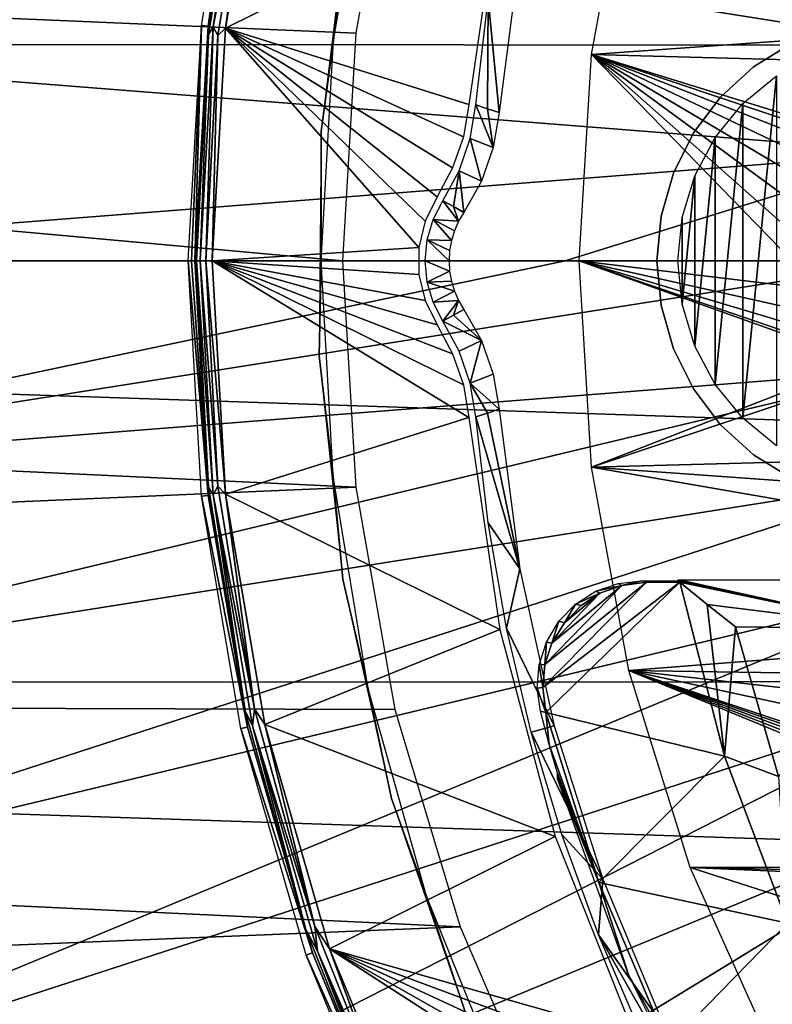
# Model space of a CAD drawing. Header units: millimetres. Extents: x -100 to 100, y -100 to 100.
# Tile 17 of 104: x -33 to -22, y -11 to 3. Entities that reach past the tile are written whole.
import ezdxf

# ---------------------------------------------------------------- set-up
doc = ezdxf.new("R2010")
doc.units = ezdxf.units.MM
doc.header["$LTSCALE"] = 52.148148
for name, color, linetype in [('151', 7, 'CONTINUOUS'), ('154', 7, 'CONTINUOUS'), ('17', 7, 'CONTINUOUS'), ('25', 7, 'CONTINUOUS'), ('26', 7, 'CONTINUOUS'), ('342', 7, 'CONTINUOUS'), ('343', 7, 'CONTINUOUS'), ('344', 7, 'CONTINUOUS'), ('345', 7, 'CONTINUOUS'), ('346', 7, 'CONTINUOUS'), ('48', 7, 'CONTINUOUS'), ('49', 7, 'CONTINUOUS'), ('50', 7, 'CONTINUOUS'), ('51', 7, 'CONTINUOUS'), ('52', 7, 'CONTINUOUS'), ('53', 7, 'CONTINUOUS'), ('54', 7, 'CONTINUOUS'), ('65', 7, 'CONTINUOUS'), ('67', 7, 'CONTINUOUS'), ('68', 7, 'CONTINUOUS'), ('76', 7, 'CONTINUOUS'), ('8', 7, 'CONTINUOUS'), ('81', 7, 'CONTINUOUS'), ('89', 7, 'CONTINUOUS'), ('9', 7, 'CONTINUOUS'), ('93', 7, 'CONTINUOUS'), ('99', 7, 'CONTINUOUS')]:
    doc.layers.add(name, color=color, linetype=linetype)

msp = doc.modelspace()

# ---------------------------------------------------------------- linework, layer by layer
at = {"layer": '151', "color": 251, "linetype": 'Continuous', "true_color": 0x4c4c4c}
for points in [[(-25.178, -6.478, -136.7), (-25.101, -6.497, -138.7), (-25.049, -6.96, -136.7), (-25.178, -6.478, -136.7)], [(-25.101, -6.497, -138.7), (-24.336, -8.945, -138.7), (-25.049, -6.96, -136.7), (-25.101, -6.497, -138.7)], [(-25.049, -6.96, -136.7), (-24.336, -8.945, -138.7), (-24.93, -7.373, -136.7), (-25.049, -6.96, -136.7)], [(-24.93, -7.373, -136.7), (-24.336, -8.945, -138.7), (-24.932, -7.411, -136.347), (-24.93, -7.373, -136.7)], [(-24.932, -7.411, -136.347), (-24.336, -8.945, -138.7), (-24.932, -7.452, -136), (-24.932, -7.411, -136.347)], [(-24.932, -7.452, -136), (-24.336, -8.945, -138.7), (-23.909, -10.273, -136), (-24.932, -7.452, -136)], [(-24.336, -8.945, -138.7), (-23.339, -11.292, -138.7), (-23.909, -10.273, -136), (-24.336, -8.945, -138.7)], [(-23.909, -10.273, -136), (-23.339, -11.292, -138.7), (-22.569, -12.953, -136), (-23.909, -10.273, -136)]]:
    msp.add_3dface(points, dxfattribs=at)
at = {"layer": '154', "color": 251, "linetype": 'Continuous', "true_color": 0x4c4c4c}
for points in [[(-24.058, -4.642, -136.7), (-24.005, -4.671, -138.7), (-24.379, -4.755, -136.7), (-24.058, -4.642, -136.7)], [(-24.005, -4.671, -138.7), (-24.32, -4.782, -138.7), (-24.379, -4.755, -136.7), (-24.005, -4.671, -138.7)], [(-23.724, -4.605, -136.7), (-24.005, -4.671, -138.7), (-24.058, -4.642, -136.7), (-23.724, -4.605, -136.7)], [(-23.648, -4.622, -138.7), (-24.005, -4.671, -138.7), (-23.724, -4.605, -136.7), (-23.648, -4.622, -138.7)], [(-24.379, -4.755, -136.7), (-24.32, -4.782, -138.7), (-24.67, -4.94, -136.7), (-24.379, -4.755, -136.7)], [(-24.32, -4.782, -138.7), (-24.592, -4.957, -138.7), (-24.67, -4.94, -136.7), (-24.32, -4.782, -138.7)], [(-24.67, -4.94, -136.7), (-24.831, -5.207, -138.7), (-24.912, -5.187, -136.7), (-24.67, -4.94, -136.7)], [(-24.592, -4.957, -138.7), (-24.831, -5.207, -138.7), (-24.67, -4.94, -136.7), (-24.592, -4.957, -138.7)], [(-24.912, -5.187, -136.7), (-25.012, -5.5, -138.7), (-25.091, -5.485, -136.7), (-24.912, -5.187, -136.7)], [(-24.831, -5.207, -138.7), (-25.012, -5.5, -138.7), (-24.912, -5.187, -136.7), (-24.831, -5.207, -138.7)], [(-25.091, -5.485, -136.7), (-25.114, -5.808, -138.7), (-25.197, -5.814, -136.7), (-25.091, -5.485, -136.7)], [(-25.012, -5.5, -138.7), (-25.114, -5.808, -138.7), (-25.091, -5.485, -136.7), (-25.012, -5.5, -138.7)], [(-25.114, -5.808, -138.7), (-25.143, -6.139, -138.7), (-25.197, -5.814, -136.7), (-25.114, -5.808, -138.7)], [(-25.197, -5.814, -136.7), (-25.143, -6.139, -138.7), (-25.224, -6.15, -136.7), (-25.197, -5.814, -136.7)], [(-25.143, -6.139, -138.7), (-25.101, -6.497, -138.7), (-25.224, -6.15, -136.7), (-25.143, -6.139, -138.7)], [(-25.101, -6.497, -138.7), (-25.178, -6.478, -136.7), (-25.224, -6.15, -136.7), (-25.101, -6.497, -138.7)]]:
    msp.add_3dface(points, dxfattribs=at)
at = {"layer": '17', "color": 251, "linetype": 'Continuous', "true_color": 0x4c4c4c}
for points in [[(-26.581, 0.866, -126.097), (-26.354, 0.571, -136), (-26.722, 0.596, -126.097), (-26.581, 0.866, -126.097)], [(-26.429, 0.782, -131.048), (-26.354, 0.571, -136), (-26.581, 0.866, -126.097), (-26.429, 0.782, -131.048)], [(-26.278, 0.698, -136), (-26.354, 0.571, -136), (-26.429, 0.782, -131.048), (-26.278, 0.698, -136)], [(-26.722, 0.596, -126.097), (-26.457, 0.293, -136), (-26.809, 0.304, -126.097), (-26.722, 0.596, -126.097)], [(-26.414, 0.435, -136), (-26.457, 0.293, -136), (-26.722, 0.596, -126.097), (-26.414, 0.435, -136)], [(-26.354, 0.571, -136), (-26.414, 0.435, -136), (-26.722, 0.596, -126.097), (-26.354, 0.571, -136)], [(-26.809, 0.304, -126.097), (-26.492, 0, -136), (-26.838, 0, -126.097), (-26.809, 0.304, -126.097)], [(-26.484, 0.148, -136), (-26.492, 0, -136), (-26.809, 0.304, -126.097), (-26.484, 0.148, -136)], [(-26.457, 0.293, -136), (-26.484, 0.148, -136), (-26.809, 0.304, -126.097), (-26.457, 0.293, -136)], [(-26.492, 0, -136), (-26.484, -0.148, -136), (-26.838, 0, -126.097), (-26.492, 0, -136)], [(-26.838, 0, -126.097), (-26.484, -0.148, -136), (-26.809, -0.304, -126.097), (-26.838, 0, -126.097)], [(-26.484, -0.148, -136), (-26.457, -0.293, -136), (-26.809, -0.304, -126.097), (-26.484, -0.148, -136)], [(-26.457, -0.293, -136), (-26.414, -0.435, -136), (-26.809, -0.304, -126.097), (-26.457, -0.293, -136)], [(-26.809, -0.304, -126.097), (-26.414, -0.435, -136), (-26.722, -0.596, -126.097), (-26.809, -0.304, -126.097)], [(-26.414, -0.435, -136), (-26.354, -0.571, -136), (-26.722, -0.596, -126.097), (-26.414, -0.435, -136)], [(-26.722, -0.596, -126.097), (-26.354, -0.571, -136), (-26.581, -0.866, -126.097), (-26.722, -0.596, -126.097)], [(-26.581, -0.866, -126.097), (-26.354, -0.571, -136), (-26.429, -0.782, -131.048), (-26.581, -0.866, -126.097)], [(-26.354, -0.571, -136), (-26.278, -0.698, -136), (-26.429, -0.782, -131.048), (-26.354, -0.571, -136)]]:
    msp.add_3dface(points, dxfattribs=at)
at = {"layer": '25', "color": 251, "linetype": 'Continuous', "true_color": 0x4c4c4c}
for points in [[(-26.429, -0.782, -131.048), (-26.278, -0.698, -136), (-26.026, -1.146, -136), (-26.429, -0.782, -131.048)], [(-26.581, -0.866, -126.097), (-26.429, -0.782, -131.048), (-26.026, -1.146, -136), (-26.581, -0.866, -126.097)], [(-26.581, -0.866, -126.097), (-26.026, -1.146, -136), (-26.348, -1.298, -126.096), (-26.581, -0.866, -126.097)], [(-26.348, -1.298, -126.096), (-26.026, -1.146, -136), (-26.189, -1.761, -126.096), (-26.348, -1.298, -126.096)], [(-26.026, -1.146, -136), (-25.855, -1.63, -136), (-26.189, -1.761, -126.096), (-26.026, -1.146, -136)], [(-25.855, -1.63, -136), (-25.769, -2.136, -136), (-26.189, -1.761, -126.096), (-25.855, -1.63, -136)], [(-25.769, -2.136, -136), (-25.938, -2.19, -131.048), (-26.189, -1.761, -126.096), (-25.769, -2.136, -136)], [(-25.938, -2.19, -131.048), (-26.107, -2.245, -126.097), (-26.189, -1.761, -126.096), (-25.938, -2.19, -131.048)]]:
    msp.add_3dface(points, dxfattribs=at)
at = {"layer": '26', "color": 251, "linetype": 'Continuous', "true_color": 0x4c4c4c}
for points in [[(-26.107, 2.245, -126.097), (-25.855, 1.63, -136), (-26.189, 1.761, -126.096), (-26.107, 2.245, -126.097)], [(-26.107, 2.245, -126.097), (-25.938, 2.19, -131.048), (-25.855, 1.63, -136), (-26.107, 2.245, -126.097)], [(-25.938, 2.19, -131.048), (-25.769, 2.136, -136), (-25.855, 1.63, -136), (-25.938, 2.19, -131.048)], [(-26.189, 1.761, -126.096), (-26.026, 1.146, -136), (-26.348, 1.298, -126.096), (-26.189, 1.761, -126.096)], [(-25.855, 1.63, -136), (-26.026, 1.146, -136), (-26.189, 1.761, -126.096), (-25.855, 1.63, -136)], [(-26.429, 0.782, -131.048), (-26.581, 0.866, -126.097), (-26.348, 1.298, -126.096), (-26.429, 0.782, -131.048)], [(-26.278, 0.698, -136), (-26.429, 0.782, -131.048), (-26.348, 1.298, -126.096), (-26.278, 0.698, -136)], [(-26.026, 1.146, -136), (-26.278, 0.698, -136), (-26.348, 1.298, -126.096), (-26.026, 1.146, -136)]]:
    msp.add_3dface(points, dxfattribs=at)
at = {"layer": '342', "linetype": 'Continuous'}
for points in [[(-21.778, -2.661, -138.7), (-22.263, -2.263, -138.7), (-21.778, 2.661, -138.7), (-21.778, -2.661, -138.7)], [(-21.778, 2.661, -138.7), (-22.263, -2.263, -138.7), (-22.263, 2.263, -138.7), (-21.778, 2.661, -138.7)], [(-22.263, -2.263, -138.7), (-22.661, -1.778, -138.7), (-22.263, 2.263, -138.7), (-22.263, -2.263, -138.7)], [(-22.263, 2.263, -138.7), (-22.661, -1.778, -138.7), (-22.661, 1.778, -138.7), (-22.263, 2.263, -138.7)], [(-22.661, -1.778, -138.7), (-22.956, -1.225, -138.7), (-22.661, 1.778, -138.7), (-22.661, -1.778, -138.7)], [(-22.661, 1.778, -138.7), (-22.956, -1.225, -138.7), (-22.956, 1.225, -138.7), (-22.661, 1.778, -138.7)], [(-22.956, -1.225, -138.7), (-23.138, -0.624, -138.7), (-22.956, 1.225, -138.7), (-22.956, -1.225, -138.7)], [(-22.956, 1.225, -138.7), (-23.138, -0.624, -138.7), (-23.138, 0.624, -138.7), (-22.956, 1.225, -138.7)], [(-23.138, -0.624, -138.7), (-23.2, 0, -138.7), (-23.138, 0.624, -138.7), (-23.138, -0.624, -138.7)]]:
    msp.add_3dface(points, dxfattribs=at)
at = {"layer": '343', "linetype": 'Continuous'}
for points in [[(-21.56, 3.133, -138.4), (-22.109, 2.793, -138.4), (-21.56, 3.133, -134.7), (-21.56, 3.133, -138.4)], [(-21.56, 3.133, -134.7), (-22.109, 2.793, -138.4), (-22.109, 2.793, -134.7), (-21.56, 3.133, -134.7)], [(-22.109, 2.793, -138.4), (-22.587, 2.358, -138.4), (-22.109, 2.793, -134.7), (-22.109, 2.793, -138.4)], [(-22.109, 2.793, -134.7), (-22.587, 2.358, -138.4), (-22.587, 2.358, -134.7), (-22.109, 2.793, -134.7)], [(-22.587, 2.358, -138.4), (-22.976, 1.843, -138.4), (-22.587, 2.358, -134.7), (-22.587, 2.358, -138.4)], [(-22.587, 2.358, -134.7), (-22.976, 1.843, -138.4), (-22.976, 1.843, -134.7), (-22.587, 2.358, -134.7)], [(-22.976, 1.843, -138.4), (-23.264, 1.264, -138.4), (-22.976, 1.843, -134.7), (-22.976, 1.843, -138.4)], [(-22.976, 1.843, -134.7), (-23.264, 1.264, -138.4), (-23.264, 1.264, -134.7), (-22.976, 1.843, -134.7)], [(-23.264, 1.264, -138.4), (-23.44, 0.643, -138.4), (-23.264, 1.264, -134.7), (-23.264, 1.264, -138.4)], [(-23.264, 1.264, -134.7), (-23.44, 0.643, -138.4), (-23.44, 0.643, -134.7), (-23.264, 1.264, -134.7)], [(-23.44, 0.643, -138.4), (-23.5, 0, -138.4), (-23.44, 0.643, -134.7), (-23.44, 0.643, -138.4)], [(-23.44, 0.643, -134.7), (-23.5, 0, -138.4), (-23.5, 0, -134.7), (-23.44, 0.643, -134.7)]]:
    msp.add_3dface(points, dxfattribs=at)
at = {"layer": '344', "linetype": 'Continuous'}
for points in [[(-23.5, 0, -134.7), (-23.5, 0, -138.4), (-23.44, -0.643, -138.4), (-23.5, 0, -134.7)], [(-23.5, 0, -134.7), (-23.44, -0.643, -138.4), (-23.44, -0.643, -134.7), (-23.5, 0, -134.7)], [(-23.44, -0.643, -138.4), (-23.264, -1.264, -138.4), (-23.44, -0.643, -134.7), (-23.44, -0.643, -138.4)], [(-23.44, -0.643, -134.7), (-23.264, -1.264, -138.4), (-23.264, -1.264, -134.7), (-23.44, -0.643, -134.7)], [(-23.264, -1.264, -138.4), (-22.976, -1.843, -138.4), (-23.264, -1.264, -134.7), (-23.264, -1.264, -138.4)], [(-23.264, -1.264, -134.7), (-22.976, -1.843, -138.4), (-22.976, -1.843, -134.7), (-23.264, -1.264, -134.7)], [(-22.976, -1.843, -138.4), (-22.587, -2.358, -138.4), (-22.976, -1.843, -134.7), (-22.976, -1.843, -138.4)], [(-22.976, -1.843, -134.7), (-22.587, -2.358, -138.4), (-22.587, -2.358, -134.7), (-22.976, -1.843, -134.7)], [(-22.587, -2.358, -138.4), (-22.109, -2.793, -138.4), (-22.587, -2.358, -134.7), (-22.587, -2.358, -138.4)], [(-22.587, -2.358, -134.7), (-22.109, -2.793, -138.4), (-22.109, -2.793, -134.7), (-22.587, -2.358, -134.7)], [(-22.109, -2.793, -138.4), (-21.56, -3.133, -138.4), (-22.109, -2.793, -134.7), (-22.109, -2.793, -138.4)], [(-22.109, -2.793, -134.7), (-21.56, -3.133, -138.4), (-21.56, -3.133, -134.7), (-22.109, -2.793, -134.7)]]:
    msp.add_3dface(points, dxfattribs=at)
at = {"layer": '345', "linetype": 'Continuous'}
for points in [[(-27.262, 6.489, -120), (-27.832, 3.277, -120), (-96.799, 6.233, -120), (-27.262, 6.489, -120)], [(-96.799, 6.233, -120), (-28.024, 0, -120), (-97, 0, -120), (-96.799, 6.233, -120)], [(-27.832, 3.277, -120), (-28.024, 0, -120), (-96.799, 6.233, -120), (-27.832, 3.277, -120)], [(-28.024, 0, -120), (-27.834, -3.258, -120), (-97, 0, -120), (-28.024, 0, -120)], [(-97, 0, -120), (-27.834, -3.258, -120), (-96.798, -6.246, -120), (-97, 0, -120)], [(-27.834, -3.258, -120), (-27.27, -6.455, -120), (-96.798, -6.246, -120), (-27.834, -3.258, -120)], [(-27.27, -6.455, -120), (-26.334, -9.584, -120), (-96.798, -6.246, -120), (-27.27, -6.455, -120)], [(-96.798, -6.246, -120), (-26.334, -9.584, -120), (-96.199, -12.438, -120), (-96.798, -6.246, -120)], [(-26.334, -9.584, -120), (-25.043, -12.576, -120), (-96.199, -12.438, -120), (-26.334, -9.584, -120)]]:
    msp.add_3dface(points, dxfattribs=at)
at = {"layer": '346', "color": 251, "linetype": 'Continuous', "true_color": 0x4c4c4c}
for points in [[(89.95, 0, -106.6), (-89.95, 0, -106.6), (-89.746, 6.033, -106.6), (89.95, 0, -106.6)], [(89.742, 6.07, -106.6), (89.95, 0, -106.6), (-89.746, 6.033, -106.6), (89.742, 6.07, -106.6)], [(-89.742, -6.07, -106.6), (-89.95, 0, -106.6), (89.746, -6.033, -106.6), (-89.742, -6.07, -106.6)], [(89.746, -6.033, -106.6), (-89.95, 0, -106.6), (89.95, 0, -106.6), (89.746, -6.033, -106.6)], [(89.147, -11.996, -106.6), (-89.742, -6.07, -106.6), (89.746, -6.033, -106.6), (89.147, -11.996, -106.6)], [(-89.137, -12.065, -106.6), (-89.742, -6.07, -106.6), (89.147, -11.996, -106.6), (-89.137, -12.065, -106.6)]]:
    msp.add_3dface(points, dxfattribs=at)
at = {"layer": '48', "color": 251, "linetype": 'Continuous', "true_color": 0x4c4c4c}
for points in [[(-29.149, 6.657, -126), (-25.763, 5.306, -126), (-29.711, 3.35, -126), (-29.149, 6.657, -126)], [(-25.763, 5.306, -126), (-26.207, 2.253, -126), (-29.711, 3.35, -126), (-25.763, 5.306, -126)], [(-26.927, 0.194, -126), (-29.9, 0, -126), (-29.711, 3.35, -126), (-26.927, 0.194, -126)], [(-26.838, 0.572, -126), (-26.927, 0.194, -126), (-29.711, 3.35, -126), (-26.838, 0.572, -126)], [(-26.665, 0.921, -126), (-26.838, 0.572, -126), (-29.711, 3.35, -126), (-26.665, 0.921, -126)], [(-26.44, 1.338, -126), (-26.665, 0.921, -126), (-29.711, 3.35, -126), (-26.44, 1.338, -126)], [(-26.286, 1.786, -126), (-26.44, 1.338, -126), (-29.711, 3.35, -126), (-26.286, 1.786, -126)], [(-26.207, 2.253, -126), (-26.286, 1.786, -126), (-29.711, 3.35, -126), (-26.207, 2.253, -126)], [(-26.927, 0.194, -126), (-26.927, -0.194, -126), (-29.9, 0, -126), (-26.927, 0.194, -126)], [(-26.286, -1.786, -126), (-26.207, -2.253, -126), (-29.9, 0, -126), (-26.286, -1.786, -126)], [(-29.9, 0, -126), (-26.207, -2.253, -126), (-29.711, -3.357, -126), (-29.9, 0, -126)], [(-26.44, -1.338, -126), (-26.286, -1.786, -126), (-29.9, 0, -126), (-26.44, -1.338, -126)], [(-26.665, -0.921, -126), (-26.44, -1.338, -126), (-29.9, 0, -126), (-26.665, -0.921, -126)], [(-26.838, -0.572, -126), (-26.665, -0.921, -126), (-29.9, 0, -126), (-26.838, -0.572, -126)], [(-26.927, -0.194, -126), (-26.838, -0.572, -126), (-29.9, 0, -126), (-26.927, -0.194, -126)], [(-26.207, -2.253, -126), (-25.763, -5.306, -126), (-29.711, -3.357, -126), (-26.207, -2.253, -126)], [(-29.711, -3.357, -126), (-25.763, -5.306, -126), (-29.145, -6.672, -126), (-29.711, -3.357, -126)], [(-25.763, -5.306, -126), (-24.964, -8.286, -126), (-29.145, -6.672, -126), (-25.763, -5.306, -126)], [(-29.145, -6.672, -126), (-24.964, -8.286, -126), (-28.212, -9.902, -126), (-29.145, -6.672, -126)], [(-24.964, -8.286, -126), (-23.822, -11.152, -126), (-28.212, -9.902, -126), (-24.964, -8.286, -126)], [(-23.553, -12.535, -126), (-23.529, -12.924, -126), (-28.212, -9.902, -126), (-23.553, -12.535, -126)], [(-28.212, -9.902, -126), (-23.529, -12.924, -126), (-26.925, -13, -126), (-28.212, -9.902, -126)], [(-23.567, -12.061, -126), (-23.553, -12.535, -126), (-28.212, -9.902, -126), (-23.567, -12.061, -126)], [(-23.657, -11.596, -126), (-23.567, -12.061, -126), (-28.212, -9.902, -126), (-23.657, -11.596, -126)], [(-23.822, -11.152, -126), (-23.657, -11.596, -126), (-28.212, -9.902, -126), (-23.822, -11.152, -126)]]:
    msp.add_3dface(points, dxfattribs=at)
at = {"layer": '49', "color": 251, "linetype": 'Continuous', "true_color": 0x4c4c4c}
for points in [[(-29.488, 6.73, -120.203), (-29.96, 3.376, -125.754), (-30.056, 3.387, -120.203), (-29.488, 6.73, -120.203)], [(-29.394, 6.709, -125.754), (-29.96, 3.376, -125.754), (-29.488, 6.73, -120.203), (-29.394, 6.709, -125.754)], [(-30.246, 0, -120.203), (-30.056, 3.387, -120.203), (-30.198, 0, -122.979), (-30.246, 0, -120.203)], [(-30.056, 3.387, -120.203), (-30.15, 0, -125.754), (-30.198, 0, -122.979), (-30.056, 3.387, -120.203)], [(-29.96, 3.376, -125.754), (-30.15, 0, -125.754), (-30.056, 3.387, -120.203), (-29.96, 3.376, -125.754)]]:
    msp.add_3dface(points, dxfattribs=at)
at = {"layer": '50', "color": 251, "linetype": 'Continuous', "true_color": 0x4c4c4c}
for points in [[(-30.246, 0, -120.203), (-30.198, 0, -122.979), (-29.96, -3.376, -125.754), (-30.246, 0, -120.203)], [(-30.246, 0, -120.203), (-29.96, -3.376, -125.754), (-30.056, -3.387, -120.203), (-30.246, 0, -120.203)], [(-30.198, 0, -122.979), (-30.15, 0, -125.754), (-29.96, -3.376, -125.754), (-30.198, 0, -122.979)], [(-29.96, -3.376, -125.754), (-29.394, -6.709, -125.754), (-30.056, -3.387, -120.203), (-29.96, -3.376, -125.754)], [(-30.056, -3.387, -120.203), (-29.394, -6.709, -125.754), (-29.488, -6.73, -120.203), (-30.056, -3.387, -120.203)], [(-29.394, -6.709, -125.754), (-28.458, -9.958, -125.754), (-29.488, -6.73, -120.203), (-29.394, -6.709, -125.754)], [(-29.488, -6.73, -120.203), (-28.458, -9.958, -125.754), (-28.549, -9.99, -120.203), (-29.488, -6.73, -120.203)], [(-28.458, -9.958, -125.754), (-27.164, -13.081, -125.754), (-28.549, -9.99, -120.203), (-28.458, -9.958, -125.754)], [(-28.549, -9.99, -120.203), (-27.164, -13.081, -125.754), (-27.251, -13.123, -120.203), (-28.549, -9.99, -120.203)]]:
    msp.add_3dface(points, dxfattribs=at)
at = {"layer": '51', "color": 251, "linetype": 'Continuous', "true_color": 0x4c4c4c}
for points in [[(-29.96, 3.376, -125.754), (-29.394, 6.709, -125.754), (-29.425, 6.477, -125.849), (-29.96, 3.376, -125.754)], [(-29.886, 3.367, -125.928), (-29.425, 6.477, -125.849), (-29.321, 6.692, -125.928), (-29.886, 3.367, -125.928)], [(-29.953, 3.258, -125.849), (-29.96, 3.376, -125.754), (-29.425, 6.477, -125.849), (-29.953, 3.258, -125.849)], [(-29.953, 3.258, -125.849), (-29.425, 6.477, -125.849), (-29.886, 3.367, -125.928), (-29.953, 3.258, -125.849)], [(-30.15, 0, -125.754), (-29.96, 3.376, -125.754), (-30.129, 0, -125.849), (-30.15, 0, -125.754)], [(-30.129, 0, -125.849), (-29.96, 3.376, -125.754), (-29.953, 3.258, -125.849), (-30.129, 0, -125.849)], [(-30.075, 0, -125.928), (-29.953, 3.258, -125.849), (-29.886, 3.367, -125.928), (-30.075, 0, -125.928)], [(-30.129, 0, -125.849), (-29.953, 3.258, -125.849), (-30.075, 0, -125.928), (-30.129, 0, -125.849)]]:
    msp.add_3dface(points, dxfattribs=at)
at = {"layer": '52', "color": 251, "linetype": 'Continuous', "true_color": 0x4c4c4c}
for points in [[(-29.886, 3.367, -125.928), (-29.321, 6.692, -125.928), (-29.293, 6.448, -125.981), (-29.886, 3.367, -125.928)], [(-29.149, 6.657, -126), (-29.711, 3.35, -126), (-29.293, 6.448, -125.981), (-29.149, 6.657, -126)], [(-29.886, 3.367, -125.928), (-29.293, 6.448, -125.981), (-29.818, 3.243, -125.981), (-29.886, 3.367, -125.928)], [(-29.293, 6.448, -125.981), (-29.711, 3.35, -126), (-29.818, 3.243, -125.981), (-29.293, 6.448, -125.981)], [(-30.075, 0, -125.928), (-29.886, 3.367, -125.928), (-29.994, 0, -125.981), (-30.075, 0, -125.928)], [(-29.886, 3.367, -125.928), (-29.818, 3.243, -125.981), (-29.994, 0, -125.981), (-29.886, 3.367, -125.928)], [(-29.711, 3.35, -126), (-29.9, 0, -126), (-29.818, 3.243, -125.981), (-29.711, 3.35, -126)], [(-29.818, 3.243, -125.981), (-29.9, 0, -126), (-29.994, 0, -125.981), (-29.818, 3.243, -125.981)]]:
    msp.add_3dface(points, dxfattribs=at)
at = {"layer": '53', "color": 251, "linetype": 'Continuous', "true_color": 0x4c4c4c}
for points in [[(-29.96, -3.376, -125.754), (-30.15, 0, -125.754), (-29.953, -3.258, -125.849), (-29.96, -3.376, -125.754)], [(-30.15, 0, -125.754), (-30.129, 0, -125.849), (-29.953, -3.258, -125.849), (-30.15, 0, -125.754)], [(-30.129, 0, -125.849), (-30.075, 0, -125.928), (-29.886, -3.367, -125.928), (-30.129, 0, -125.849)], [(-29.953, -3.258, -125.849), (-30.129, 0, -125.849), (-29.886, -3.367, -125.928), (-29.953, -3.258, -125.849)], [(-29.425, -6.477, -125.849), (-29.96, -3.376, -125.754), (-29.953, -3.258, -125.849), (-29.425, -6.477, -125.849)], [(-29.425, -6.477, -125.849), (-29.953, -3.258, -125.849), (-29.886, -3.367, -125.928), (-29.425, -6.477, -125.849)], [(-29.394, -6.709, -125.754), (-29.96, -3.376, -125.754), (-29.425, -6.477, -125.849), (-29.394, -6.709, -125.754)], [(-29.321, -6.692, -125.928), (-29.425, -6.477, -125.849), (-29.886, -3.367, -125.928), (-29.321, -6.692, -125.928)], [(-28.552, -9.62, -125.849), (-29.394, -6.709, -125.754), (-29.425, -6.477, -125.849), (-28.552, -9.62, -125.849)], [(-28.552, -9.62, -125.849), (-29.425, -6.477, -125.849), (-29.321, -6.692, -125.928), (-28.552, -9.62, -125.849)], [(-28.458, -9.958, -125.754), (-29.394, -6.709, -125.754), (-28.552, -9.62, -125.849), (-28.458, -9.958, -125.754)], [(-28.387, -9.933, -125.928), (-28.552, -9.62, -125.849), (-29.321, -6.692, -125.928), (-28.387, -9.933, -125.928)], [(-27.345, -12.651, -125.849), (-28.458, -9.958, -125.754), (-28.552, -9.62, -125.849), (-27.345, -12.651, -125.849)], [(-27.345, -12.651, -125.849), (-28.552, -9.62, -125.849), (-28.387, -9.933, -125.928), (-27.345, -12.651, -125.849)], [(-27.164, -13.081, -125.754), (-28.458, -9.958, -125.754), (-27.345, -12.651, -125.849), (-27.164, -13.081, -125.754)], [(-27.096, -13.049, -125.928), (-27.345, -12.651, -125.849), (-28.387, -9.933, -125.928), (-27.096, -13.049, -125.928)]]:
    msp.add_3dface(points, dxfattribs=at)
at = {"layer": '54', "color": 251, "linetype": 'Continuous', "true_color": 0x4c4c4c}
for points in [[(-30.075, 0, -125.928), (-29.994, 0, -125.981), (-29.818, -3.243, -125.981), (-30.075, 0, -125.928)], [(-29.886, -3.367, -125.928), (-30.075, 0, -125.928), (-29.818, -3.243, -125.981), (-29.886, -3.367, -125.928)], [(-29.9, 0, -126), (-29.711, -3.357, -126), (-29.994, 0, -125.981), (-29.9, 0, -126)], [(-29.994, 0, -125.981), (-29.711, -3.357, -126), (-29.818, -3.243, -125.981), (-29.994, 0, -125.981)], [(-29.886, -3.367, -125.928), (-29.818, -3.243, -125.981), (-29.293, -6.448, -125.981), (-29.886, -3.367, -125.928)], [(-29.818, -3.243, -125.981), (-29.711, -3.357, -126), (-29.293, -6.448, -125.981), (-29.818, -3.243, -125.981)], [(-29.321, -6.692, -125.928), (-29.886, -3.367, -125.928), (-29.293, -6.448, -125.981), (-29.321, -6.692, -125.928)], [(-29.711, -3.357, -126), (-29.145, -6.672, -126), (-29.293, -6.448, -125.981), (-29.711, -3.357, -126)], [(-29.321, -6.692, -125.928), (-29.293, -6.448, -125.981), (-28.424, -9.577, -125.981), (-29.321, -6.692, -125.928)], [(-29.293, -6.448, -125.981), (-29.145, -6.672, -126), (-28.424, -9.577, -125.981), (-29.293, -6.448, -125.981)], [(-28.387, -9.933, -125.928), (-29.321, -6.692, -125.928), (-28.424, -9.577, -125.981), (-28.387, -9.933, -125.928)], [(-29.145, -6.672, -126), (-28.212, -9.902, -126), (-28.424, -9.577, -125.981), (-29.145, -6.672, -126)], [(-28.424, -9.577, -125.981), (-28.212, -9.902, -126), (-27.222, -12.594, -125.981), (-28.424, -9.577, -125.981)], [(-28.387, -9.933, -125.928), (-28.424, -9.577, -125.981), (-27.222, -12.594, -125.981), (-28.387, -9.933, -125.928)], [(-28.212, -9.902, -126), (-26.925, -13, -126), (-27.222, -12.594, -125.981), (-28.212, -9.902, -126)], [(-27.096, -13.049, -125.928), (-28.387, -9.933, -125.928), (-27.222, -12.594, -125.981), (-27.096, -13.049, -125.928)]]:
    msp.add_3dface(points, dxfattribs=at)
at = {"layer": '65', "color": 251, "linetype": 'Continuous', "true_color": 0x4c4c4c}
for points in [[(-23.905, 5.893, -120), (-11.97, 3.861, -120), (-24.441, 2.97, -120), (-23.905, 5.893, -120)], [(-11.97, 3.861, -120), (-11.484, 2.622, -120), (-24.441, 2.97, -120), (-11.97, 3.861, -120)], [(-24.621, 0, -120), (-24.441, 2.97, -120), (-21.554, 0, -120), (-24.621, 0, -120)], [(-24.441, 2.97, -120), (-11.484, 2.622, -120), (-19.812, 1.543, -120), (-24.441, 2.97, -120)], [(-21.554, 0, -120), (-24.441, 2.97, -120), (-21.509, 0.373, -120), (-21.554, 0, -120)], [(-21.509, 0.373, -120), (-24.441, 2.97, -120), (-21.376, 0.723, -120), (-21.509, 0.373, -120)], [(-21.376, 0.723, -120), (-24.441, 2.97, -120), (-21.163, 1.03, -120), (-21.376, 0.723, -120)], [(-21.163, 1.03, -120), (-24.441, 2.97, -120), (-20.883, 1.279, -120), (-21.163, 1.03, -120)], [(-20.883, 1.279, -120), (-24.441, 2.97, -120), (-20.552, 1.453, -120), (-20.883, 1.279, -120)], [(-20.552, 1.453, -120), (-24.441, 2.97, -120), (-20.188, 1.543, -120), (-20.552, 1.453, -120)], [(-20.188, 1.543, -120), (-24.441, 2.97, -120), (-19.812, 1.543, -120), (-20.188, 1.543, -120)], [(-24.441, -2.97, -120), (-24.621, 0, -120), (-20.552, -1.453, -120), (-24.441, -2.97, -120)], [(-24.621, 0, -120), (-21.554, 0, -120), (-21.509, -0.373, -120), (-24.621, 0, -120)], [(-20.552, -1.453, -120), (-24.621, 0, -120), (-20.883, -1.279, -120), (-20.552, -1.453, -120)], [(-20.883, -1.279, -120), (-24.621, 0, -120), (-21.163, -1.03, -120), (-20.883, -1.279, -120)], [(-21.163, -1.03, -120), (-24.621, 0, -120), (-21.376, -0.723, -120), (-21.163, -1.03, -120)], [(-21.376, -0.723, -120), (-24.621, 0, -120), (-21.509, -0.373, -120), (-21.376, -0.723, -120)], [(-20.188, -1.543, -120), (-24.441, -2.97, -120), (-20.552, -1.453, -120), (-20.188, -1.543, -120)], [(-11.484, -2.622, -120), (-24.441, -2.97, -120), (-20.188, -1.543, -120), (-11.484, -2.622, -120)], [(-11.484, -2.622, -120), (-11.97, -3.861, -120), (-24.441, -2.97, -120), (-11.484, -2.622, -120)], [(-11.97, -3.861, -120), (-12.634, -5.013, -120), (-24.441, -2.97, -120), (-11.97, -3.861, -120)], [(-24.441, -2.97, -120), (-12.634, -5.013, -120), (-23.905, -5.893, -120), (-24.441, -2.97, -120)], [(-12.634, -5.013, -120), (-13.462, -6.053, -120), (-23.905, -5.893, -120), (-12.634, -5.013, -120)], [(-15.53, -7.708, -120), (-16.727, -8.287, -120), (-23.905, -5.893, -120), (-15.53, -7.708, -120)], [(-23.905, -5.893, -120), (-16.727, -8.287, -120), (-16.85, -8.356, -120), (-23.905, -5.893, -120)], [(-13.462, -6.053, -120), (-14.434, -6.958, -120), (-23.905, -5.893, -120), (-13.462, -6.053, -120)], [(-14.434, -6.958, -120), (-15.53, -7.708, -120), (-23.905, -5.893, -120), (-14.434, -6.958, -120)], [(-23.021, -8.73, -120), (-23.905, -5.893, -120), (-17.043, -8.716, -120), (-23.021, -8.73, -120)], [(-17.043, -8.716, -120), (-23.905, -5.893, -120), (-17.013, -8.579, -120), (-17.043, -8.716, -120)], [(-17.013, -8.579, -120), (-23.905, -5.893, -120), (-16.947, -8.456, -120), (-17.013, -8.579, -120)], [(-16.947, -8.456, -120), (-23.905, -5.893, -120), (-16.85, -8.356, -120), (-16.947, -8.456, -120)], [(-17.034, -8.855, -120), (-23.021, -8.73, -120), (-17.043, -8.716, -120), (-17.034, -8.855, -120)], [(-21.801, -11.441, -120), (-23.021, -8.73, -120), (-15.706, -11.073, -120), (-21.801, -11.441, -120)], [(-15.706, -11.073, -120), (-23.021, -8.73, -120), (-16.986, -8.987, -120), (-15.706, -11.073, -120)], [(-16.986, -8.987, -120), (-23.021, -8.73, -120), (-17.034, -8.855, -120), (-16.986, -8.987, -120)]]:
    msp.add_3dface(points, dxfattribs=at)
at = {"layer": '67', "color": 251, "linetype": 'Continuous', "true_color": 0x4c4c4c}
for points in [[(-39.613, -3.118, -103.317), (-24.822, 0, -103.124), (-39.735, 0, -103.317), (-39.613, -3.118, -103.317)], [(-19.797, -1.558, -103.079), (-19.858, 0, -103.079), (-39.613, -3.118, -103.317), (-19.797, -1.558, -103.079)], [(-19.858, 0, -103.079), (-24.822, 0, -103.124), (-39.613, -3.118, -103.317), (-19.858, 0, -103.079)], [(-39.246, -6.216, -103.317), (-19.797, -1.558, -103.079), (-39.613, -3.118, -103.317), (-39.246, -6.216, -103.317)], [(-19.614, -3.107, -103.079), (-19.797, -1.558, -103.079), (-39.246, -6.216, -103.317), (-19.614, -3.107, -103.079)], [(-38.637, -9.276, -103.317), (-19.614, -3.107, -103.079), (-39.246, -6.216, -103.317), (-38.637, -9.276, -103.317)], [(-19.31, -4.636, -103.079), (-19.614, -3.107, -103.079), (-38.637, -9.276, -103.317), (-19.31, -4.636, -103.079)], [(-37.791, -12.279, -103.317), (-19.31, -4.636, -103.079), (-38.637, -9.276, -103.317), (-37.791, -12.279, -103.317)], [(-18.886, -6.137, -103.079), (-19.31, -4.636, -103.079), (-37.791, -12.279, -103.317), (-18.886, -6.137, -103.079)], [(-36.711, -15.206, -103.317), (-18.886, -6.137, -103.079), (-37.791, -12.279, -103.317), (-36.711, -15.206, -103.317)], [(-18.347, -7.599, -103.079), (-18.886, -6.137, -103.079), (-36.711, -15.206, -103.317), (-18.347, -7.599, -103.079)], [(-35.404, -18.039, -103.317), (-18.347, -7.599, -103.079), (-36.711, -15.206, -103.317), (-35.404, -18.039, -103.317)], [(-17.694, -9.016, -103.079), (-18.347, -7.599, -103.079), (-35.404, -18.039, -103.317), (-17.694, -9.016, -103.079)], [(-33.88, -20.762, -103.317), (-17.694, -9.016, -103.079), (-35.404, -18.039, -103.317), (-33.88, -20.762, -103.317)], [(-16.932, -10.376, -103.079), (-17.694, -9.016, -103.079), (-33.88, -20.762, -103.317), (-16.932, -10.376, -103.079)], [(-32.147, -23.356, -103.317), (-16.932, -10.376, -103.079), (-33.88, -20.762, -103.317), (-32.147, -23.356, -103.317)], [(-16.066, -11.672, -103.079), (-16.932, -10.376, -103.079), (-32.147, -23.356, -103.317), (-16.066, -11.672, -103.079)]]:
    msp.add_3dface(points, dxfattribs=at)
at = {"layer": '68', "color": 251, "linetype": 'Continuous', "true_color": 0x4c4c4c}
for points in [[(-39.613, 3.118, -103.317), (-19.614, 3.107, -103.079), (-39.246, 6.216, -103.317), (-39.613, 3.118, -103.317)], [(-19.614, 3.107, -103.079), (-19.31, 4.636, -103.079), (-39.246, 6.216, -103.317), (-19.614, 3.107, -103.079)], [(-39.735, 0, -103.317), (-19.797, 1.558, -103.079), (-39.613, 3.118, -103.317), (-39.735, 0, -103.317)], [(-19.797, 1.558, -103.079), (-19.614, 3.107, -103.079), (-39.613, 3.118, -103.317), (-19.797, 1.558, -103.079)], [(-39.735, 0, -103.317), (-24.822, 0, -103.124), (-19.797, 1.558, -103.079), (-39.735, 0, -103.317)], [(-24.822, 0, -103.124), (-19.858, 0, -103.079), (-19.797, 1.558, -103.079), (-24.822, 0, -103.124)]]:
    msp.add_3dface(points, dxfattribs=at)
at = {"layer": '76', "color": 251, "linetype": 'Continuous', "true_color": 0x4c4c4c}
for points in [[(-27.62, 6.304, -123.954), (-27.938, 5.075, -120.246), (-28.153, 3.172, -123.954), (-27.62, 6.304, -123.954)], [(-27.938, 5.075, -120.246), (-28.334, 1.866, -120.246), (-28.153, 3.172, -123.954), (-27.938, 5.075, -120.246)], [(-28.334, 1.866, -120.246), (-28.331, 0, -123.954), (-28.153, 3.172, -123.954), (-28.334, 1.866, -120.246)], [(-28.363, -1.367, -120.246), (-28.331, 0, -123.954), (-28.334, 1.866, -120.246), (-28.363, -1.367, -120.246)], [(-28.161, -3.097, -123.954), (-28.331, 0, -123.954), (-28.363, -1.367, -120.246), (-28.161, -3.097, -123.954)], [(-28.023, -4.582, -120.246), (-28.161, -3.097, -123.954), (-28.363, -1.367, -120.246), (-28.023, -4.582, -120.246)], [(-27.654, -6.157, -123.954), (-28.161, -3.097, -123.954), (-28.023, -4.582, -120.246), (-27.654, -6.157, -123.954)], [(-27.321, -7.738, -120.246), (-27.654, -6.157, -123.954), (-28.023, -4.582, -120.246), (-27.321, -7.738, -120.246)], [(-26.815, -9.143, -123.954), (-27.654, -6.157, -123.954), (-27.321, -7.738, -120.246), (-26.815, -9.143, -123.954)], [(-26.264, -10.794, -120.246), (-26.815, -9.143, -123.954), (-27.321, -7.738, -120.246), (-26.264, -10.794, -120.246)], [(-25.654, -12.02, -123.954), (-26.815, -9.143, -123.954), (-26.264, -10.794, -120.246), (-25.654, -12.02, -123.954)]]:
    msp.add_3dface(points, dxfattribs=at)
at = {"layer": '8', "color": 251, "linetype": 'Continuous', "true_color": 0x4c4c4c}
for points in [[(-25.475, 4.432, -136), (-25.769, 2.136, -136), (-25.931, 3.772, -126.097), (-25.475, 4.432, -136)], [(-26.107, 2.245, -126.097), (-25.931, 3.772, -126.097), (-25.938, 2.19, -131.048), (-26.107, 2.245, -126.097)], [(-25.931, 3.772, -126.097), (-25.769, 2.136, -136), (-25.938, 2.19, -131.048), (-25.931, 3.772, -126.097)]]:
    msp.add_3dface(points, dxfattribs=at)
at = {"layer": '81', "color": 251, "linetype": 'Continuous', "true_color": 0x4c4c4c}
for points in [[(-23.648, -4.622, -138.7), (-23.171, -4.622, -138.7), (-25.143, -6.139, -138.7), (-23.648, -4.622, -138.7)], [(-25.143, -6.139, -138.7), (-23.171, -4.622, -138.7), (-25.101, -6.497, -138.7), (-25.143, -6.139, -138.7)], [(-25.114, -5.808, -138.7), (-23.648, -4.622, -138.7), (-25.143, -6.139, -138.7), (-25.114, -5.808, -138.7)], [(-24.005, -4.671, -138.7), (-23.648, -4.622, -138.7), (-25.114, -5.808, -138.7), (-24.005, -4.671, -138.7)], [(-25.012, -5.5, -138.7), (-24.005, -4.671, -138.7), (-25.114, -5.808, -138.7), (-25.012, -5.5, -138.7)], [(-23.171, -4.622, -138.7), (-22.527, -7.128, -138.7), (-25.101, -6.497, -138.7), (-23.171, -4.622, -138.7)], [(-24.32, -4.782, -138.7), (-24.005, -4.671, -138.7), (-25.012, -5.5, -138.7), (-24.32, -4.782, -138.7)], [(-24.831, -5.207, -138.7), (-24.32, -4.782, -138.7), (-25.012, -5.5, -138.7), (-24.831, -5.207, -138.7)], [(-24.592, -4.957, -138.7), (-24.32, -4.782, -138.7), (-24.831, -5.207, -138.7), (-24.592, -4.957, -138.7)], [(-25.101, -6.497, -138.7), (-22.527, -7.128, -138.7), (-24.336, -8.945, -138.7), (-25.101, -6.497, -138.7)], [(-22.527, -7.128, -138.7), (-21.619, -9.532, -138.7), (-24.336, -8.945, -138.7), (-22.527, -7.128, -138.7)], [(-24.336, -8.945, -138.7), (-21.619, -9.532, -138.7), (-23.339, -11.292, -138.7), (-24.336, -8.945, -138.7)], [(-21.619, -9.532, -138.7), (-20.449, -11.836, -138.7), (-23.339, -11.292, -138.7), (-21.619, -9.532, -138.7)]]:
    msp.add_3dface(points, dxfattribs=at)
at = {"layer": '89', "color": 251, "linetype": 'Continuous', "true_color": 0x4c4c4c}
for points in [[(-23.171, -4.622, -138.7), (-23.648, -4.622, -138.7), (-23.724, -4.605, -136.7), (-23.171, -4.622, -138.7)], [(-23.211, -4.605, -136.7), (-23.171, -4.622, -138.7), (-23.724, -4.605, -136.7), (-23.211, -4.605, -136.7)], [(-20, -5.288, -214.999), (-23.211, -4.605, -136.7), (-23.187, -4.592, -135.196), (-20, -5.288, -214.999)], [(-23.171, -4.622, -138.7), (-23.211, -4.605, -136.7), (-20, -5.288, -214.999), (-23.171, -4.622, -138.7)], [(-20, -4.592, -135.196), (-20, -5.288, -214.999), (-23.187, -4.592, -135.196), (-20, -4.592, -135.196)], [(-22.775, -4.944, -175.634), (-23.171, -4.622, -138.7), (-20, -5.288, -214.999), (-22.775, -4.944, -175.634)], [(-22.37, -5.268, -212.7), (-22.775, -4.944, -175.634), (-20, -5.288, -214.999), (-22.37, -5.268, -212.7)]]:
    msp.add_3dface(points, dxfattribs=at)
at = {"layer": '9', "color": 251, "linetype": 'Continuous', "true_color": 0x4c4c4c}
for points in [[(-25.938, -2.19, -131.048), (-25.475, -4.432, -136), (-26.107, -2.245, -126.097), (-25.938, -2.19, -131.048)], [(-26.107, -2.245, -126.097), (-25.475, -4.432, -136), (-25.931, -3.772, -126.097), (-26.107, -2.245, -126.097)], [(-25.769, -2.136, -136), (-25.475, -4.432, -136), (-25.938, -2.19, -131.048), (-25.769, -2.136, -136)], [(-25.931, -3.772, -126.097), (-25.475, -4.432, -136), (-25.665, -5.286, -126.097), (-25.931, -3.772, -126.097)], [(-25.475, -4.432, -136), (-24.977, -6.692, -136), (-25.665, -5.286, -126.097), (-25.475, -4.432, -136)], [(-25.665, -5.286, -126.097), (-24.977, -6.692, -136), (-25.311, -6.782, -126.097), (-25.665, -5.286, -126.097)], [(-24.977, -6.692, -136), (-24.278, -8.899, -136), (-25.311, -6.782, -126.097), (-24.977, -6.692, -136)], [(-25.311, -6.782, -126.097), (-24.278, -8.899, -136), (-24.869, -8.255, -126.097), (-25.311, -6.782, -126.097)], [(-24.869, -8.255, -126.097), (-24.278, -8.899, -136), (-24.342, -9.699, -126.097), (-24.869, -8.255, -126.097)], [(-24.278, -8.899, -136), (-23.385, -11.035, -136), (-24.342, -9.699, -126.097), (-24.278, -8.899, -136)], [(-24.342, -9.699, -126.097), (-23.385, -11.035, -136), (-23.558, -11.072, -131.048), (-24.342, -9.699, -126.097)], [(-23.732, -11.11, -126.097), (-24.342, -9.699, -126.097), (-23.558, -11.072, -131.048), (-23.732, -11.11, -126.097)]]:
    msp.add_3dface(points, dxfattribs=at)
at = {"layer": '93', "color": 251, "linetype": 'Continuous', "true_color": 0x4c4c4c}
for points in [[(-23.171, -4.622, -138.7), (-22.775, -4.944, -175.634), (-22.527, -7.128, -138.7), (-23.171, -4.622, -138.7)], [(-22.37, -5.268, -212.7), (-22.527, -7.128, -138.7), (-22.775, -4.944, -175.634), (-22.37, -5.268, -212.7)], [(-22.527, -7.128, -138.7), (-22.37, -5.268, -212.7), (-21.752, -7.419, -212.7), (-22.527, -7.128, -138.7)], [(-21.619, -9.532, -138.7), (-22.527, -7.128, -138.7), (-21.752, -7.419, -212.7), (-21.619, -9.532, -138.7)]]:
    msp.add_3dface(points, dxfattribs=at)
at = {"layer": '99', "color": 251, "linetype": 'Continuous', "true_color": 0x4c4c4c}
msp.add_3dface([(-22.37, -5.268, -212.7), (-20, -5.288, -214.999), (-21.752, -7.419, -212.7), (-22.37, -5.268, -212.7)], dxfattribs=at)

doc.saveas('drawing.dxf')
